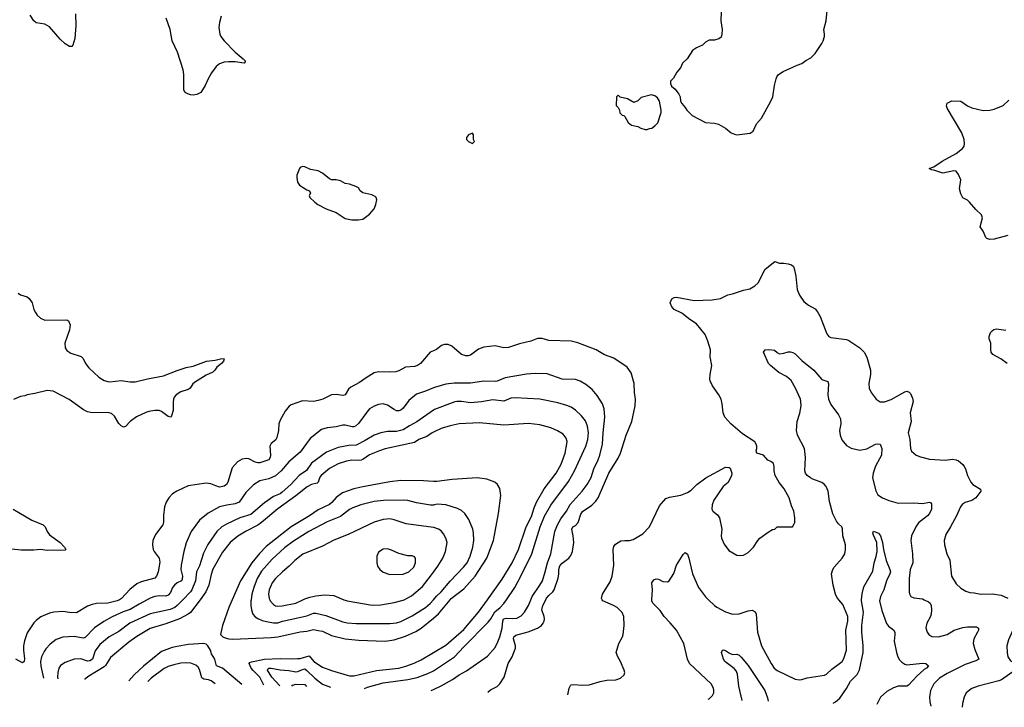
# Model space of a CAD drawing. Header units: inches. Extents: x 1843162 to 1959474, y 907081 to 1016326.
# Tile 13 of 256: x 1876304 to 1885099, y 909040 to 915179. Entities that reach past the tile are written whole.
import ezdxf

# ---------------------------------------------------------------- set-up
doc = ezdxf.new("R2010")
doc.units = ezdxf.units.IN
doc.header["$MEASUREMENT"] = 0
for name, color, linetype in [('B8970', 7, 'Continuous'), ('B8971', 7, 'Continuous'), ('B8980', 7, 'Continuous'), ('B8981', 7, 'Continuous')]:
    doc.layers.add(name, color=color, linetype=linetype)

msp = doc.modelspace()

# ---------------------------------------------------------------- linework, layer by layer
at = {"layer": 'B8970', "color": 5}
for points, elevation in [([(1877194.2, 910000), (1877174.4, 909990), (1877090, 909970.6), (1876990, 909966.2), (1876950, 909958.7), (1876910, 909942.2), (1876810, 909882.2), (1876750, 909885.1), (1876690, 909894.7), (1876610, 909889.7), (1876570, 909880.4), (1876492.7, 909847.3), (1876450, 909815.6), (1876430, 909794), (1876370, 909703.7), (1876346.9, 909633.1), (1876338.3, 909590), (1876337.7, 909550), (1876347.8, 909472.2), (1876344.9, 909450), (1876330, 909436), (1876270, 909468.5)], 720), ([(1877442.7, 910000), (1877370, 909961.7), (1877290, 909913.1), (1877227.9, 909892.1), (1877130, 909847.2), (1877054.4, 909805.6), (1876972.6, 909750), (1876890, 909663.1), (1876870, 909655.8), (1876790, 909672.8), (1876690, 909666), (1876630, 909644), (1876575.8, 909604.2), (1876537.5, 909562.5), (1876521.7, 909538.3), (1876499.2, 909490), (1876490.9, 909449.1), (1876492.4, 909407.6), (1876517.5, 909299.2)], 740), ([(1877761.4, 910000), (1877710, 909947.6), (1877688.8, 909931.2), (1877647.3, 909912.7), (1877470, 909875.8), (1877288, 909790), (1877190, 909717.7), (1877102.3, 909670), (1877020.1, 909599.9), (1876976.8, 909543.2), (1876953.7, 909470), (1876930, 909453.8), (1876910, 909452.8), (1876850, 909473.3), (1876790.2, 909469.8), (1876710, 909439.8), (1876670, 909412.6), (1876654.7, 909390), (1876645, 909350), (1876642.5, 909310), (1876645, 909295.2)], 760), ([(1877915.4, 910000), (1877830, 909885.8), (1877810, 909869.9), (1877730.5, 909829.5), (1877610, 909784.9), (1877470, 909743.4), (1877350, 909671.2), (1877278.5, 909621.5), (1877115.8, 909484.2), (1877070, 909413.8), (1877057.9, 909402.1), (1876921.5, 909318.5), (1876886.5, 909290), (1876884.8, 909287.6)], 780), ([(1878202.9, 910000), (1878173, 909930), (1878116, 909770), (1878099.1, 909690), (1878118.8, 909670), (1878139.9, 909659.9), (1878171.6, 909651.6), (1878208.6, 909648.6), (1878550, 909662.3), (1878610, 909669.6), (1878810, 909712.7), (1878870, 909719.4), (1878930, 909735.1), (1878970, 909724.3), (1879010, 909719.8), (1879090, 909680.2), (1879210, 909652.6), (1879330, 909639), (1879570, 909629.5), (1879650, 909642.4), (1879750, 909674.6), (1879842.5, 909717.5), (1879890, 909745.2), (1880000, 909836.1)], 820), ([(1878370.6, 910000), (1878369.4, 909990), (1878370.2, 909950.2), (1878374, 909910), (1878385.8, 909870), (1878406.6, 909846.6), (1878431.6, 909831.6), (1878470, 909815.2), (1878510, 909804.7), (1878570, 909793.4), (1878610, 909794.4), (1878652.3, 909810), (1878790, 909838), (1878870, 909857.3), (1878930, 909881.1), (1878950, 909881.7), (1879038.2, 909858.2), (1879190, 909801.8), (1879230, 909794.3), (1879310, 909789.4), (1879610, 909789.2), (1879670, 909794), (1879710, 909806), (1879810, 909856.6), (1879930, 909930.2), (1879970, 909965.8), (1880000, 909999.7)], 840), ([(1878538, 910000), (1878542.4, 909990), (1878570, 909956.9), (1878590, 909946.4), (1878610, 909942.5), (1878650, 909946.1), (1878770, 909970.9), (1878832.4, 910000)], 860), ([(1879198.1, 910000), (1879210, 909994.9), (1879230.2, 909990.2), (1879453, 909953), (1879530, 909955.2), (1879650, 909975.2), (1879730, 909995), (1879739.1, 910000)], 860), ([(1878287.5, 909243.3), (1878115.5, 909390), (1878062.7, 909410), (1878046.8, 909470), (1878017.2, 909517.2), (1878008.7, 909550), (1877984.4, 909590), (1877970, 909603.5), (1877950, 909610.8), (1877810, 909599.1), (1877710, 909582), (1877666.9, 909573.1), (1877570, 909538.1), (1877410, 909405.8), (1877326.5, 909330), (1877279.3, 909275.2)], 820), ([(1878486.3, 909237), (1878449.1, 909310), (1878388.3, 909368.3), (1878371.9, 909390), (1878354.4, 909430), (1878360.9, 909439.1), (1878373.3, 909446.7), (1878490, 909470.5), (1878630, 909476.9), (1878730, 909472), (1878785.9, 909474.1), (1878810, 909476.6), (1878890, 909498.4), (1878931.9, 909450), (1879010, 909397.2), (1879090, 909367), (1879230, 909325.6), (1879250, 909321), (1879290, 909320.9), (1879490, 909369.5), (1879690, 909388.8), (1879752.9, 909407.1), (1879826.7, 909433.3), (1879890, 909462.4), (1880000, 909528.9)], 780), ([(1878051.1, 909250.8), (1878015, 909275), (1877990, 909285.5), (1877950, 909291.5), (1877930, 909303.5), (1877910, 909376.2), (1877897.2, 909397.2), (1877876.3, 909416.3), (1877833.2, 909433.2), (1877790, 909438.3), (1877744.7, 909435.3), (1877679.6, 909420.4), (1877630, 909403.5), (1877594.6, 909385.4), (1877479.6, 909300.4), (1877448.6, 909269.8)], 840), ([(1878628.7, 909232.5), (1878555.9, 909310), (1878516.8, 909370), (1878520.2, 909379.8), (1878530.8, 909389.2), (1878551.3, 909388.7), (1878630, 909373.9), (1878708, 909368), (1878770, 909357.7), (1878790, 909360.6), (1878830, 909378.1), (1878850, 909382), (1878870, 909369.4), (1878939.5, 909299.5), (1879010, 909246.3), (1879080.7, 909218.2)], 760), ([(1879384.8, 909208.6), (1879410, 909218.3), (1879550, 909257.9), (1879770, 909286.8), (1879853.3, 909306.7), (1879950, 909341.8), (1880000, 909366.2)], 760), ([(1878735.4, 909229.2), (1878735.1, 909230), (1878741.3, 909238.7), (1878774.2, 909245.8), (1878850, 909243), (1878864.9, 909225.1)], 740), ([(1879980.5, 909189.8), (1880000, 909199)], 740)]:
    msp.add_lwpolyline(points, dxfattribs=dict(at, elevation=elevation))
at = {"layer": 'B8971', "color": 5}
for points, elevation in [([(1876804, 915230), (1876805.9, 915125.8), (1876795.3, 915010), (1876779.1, 914950), (1876770, 914939.3), (1876750, 914938), (1876710, 914962.9), (1876664.1, 915004.1), (1876570, 915116.2), (1876530, 915139.6), (1876450, 915149.4), (1876430, 915169.2), (1876398.8, 915218.8)], 680), ([(1878103.1, 915210), (1878087.7, 915152.3), (1878082.6, 915110), (1878092, 915050), (1878100.3, 915030), (1878130.4, 914990), (1878228.6, 914888.6), (1878300.4, 914830), (1878318, 914810), (1878318, 914802), (1878310.4, 914789.6), (1878230, 914802), (1878170, 914802.7), (1878130, 914798.3), (1878090, 914784.2), (1878060.5, 914759.5), (1878016.7, 914703.3), (1877986.5, 914650), (1877960.9, 914590), (1877923.1, 914530), (1877886.8, 914510), (1877854.8, 914505.2), (1877830, 914506.9), (1877790, 914521.8), (1877780.9, 914530), (1877771.7, 914550), (1877770.6, 914689.4), (1877764, 914730), (1877714.2, 914890), (1877665.1, 914990), (1877647.6, 915090), (1877611.8, 915191.8)], 680), ([(1876290, 912738), (1876310, 912723.8), (1876370, 912704.9), (1876390, 912690.4), (1876414.3, 912650), (1876431.7, 912590), (1876444.2, 912564.2), (1876460.7, 912540.7), (1876490, 912513), (1876530, 912495.5), (1876710, 912500.5), (1876730, 912497.3), (1876741, 912490), (1876754, 912454), (1876752.5, 912432.5), (1876748.7, 912410), (1876707.4, 912290), (1876708.9, 912248.9), (1876725.9, 912225.9), (1876761.3, 912201.3), (1876852.3, 912172.3), (1876870, 912153), (1876893.1, 912110), (1876922.6, 912070), (1877010, 911987.6), (1877057.3, 911957.3), (1877090, 911947.2), (1877110, 911946), (1877210, 911957.6), (1877290, 911945.5), (1877334.2, 911945.8), (1877446.9, 911973.1), (1877590, 911999.2), (1877710, 912047.6), (1877790, 912072.6), (1877853.5, 912086.5), (1877973.2, 912130), (1878050, 912137.8), (1878110, 912154), (1878130.6, 912150.6), (1878124.9, 912130), (1878107.7, 912110), (1878063.7, 912076.3), (1878046.8, 912050), (1878028.2, 912031.8), (1877970, 912005.6), (1877874.4, 911945.6), (1877851.9, 911928.1), (1877825.5, 911890), (1877810, 911876.2), (1877742.3, 911857.7), (1877700.7, 911830), (1877684.9, 911810), (1877679.1, 911790), (1877674.9, 911765.1), (1877674.6, 911690), (1877658.9, 911641.1), (1877650, 911629.6), (1877630, 911636.3), (1877570, 911681.7), (1877550, 911689.7), (1877510, 911689.8), (1877458.8, 911681.2), (1877430, 911672.7), (1877346.5, 911633.5), (1877290.5, 911590), (1877250, 911547), (1877230, 911541.6), (1877210, 911553), (1877190, 911574.7), (1877150, 911638), (1877123, 911663), (1877090, 911671.6), (1876950, 911668.2), (1876910, 911676.8), (1876875.4, 911695.4), (1876747, 911787), (1876601.6, 911861.7), (1876550, 911869.3), (1876438.7, 911841.3), (1876370, 911830.4), (1876350, 911821.7), (1876310, 911813.5), (1876250, 911789.1)], 680), ([(1880000, 912222.7), (1879970, 912209.2), (1879883, 912110), (1879858.8, 912090), (1879830, 912082), (1879750, 912078), (1879690, 912044.5), (1879664.1, 912035.9), (1879610, 912031.6), (1879510, 912035.6), (1879470, 912025.1), (1879397.7, 911982.3), (1879340.6, 911939.4), (1879261.4, 911898.6), (1879239.9, 911880.1), (1879210, 911829.3), (1879190, 911822.9), (1879130, 911832.8), (1879090.3, 911829.7), (1879010.7, 911790), (1878970, 911778.5), (1878928.9, 911771.1), (1878830, 911775.4), (1878730, 911741.6), (1878710, 911727), (1878675.3, 911684.7), (1878630, 911602.7), (1878620.3, 911570), (1878616.9, 911510), (1878602.3, 911450), (1878591, 911429), (1878550, 911393.6), (1878539, 911370), (1878544.8, 911290), (1878541, 911270), (1878529.4, 911250.6), (1878450, 911222.5), (1878430, 911222.5), (1878408.5, 911228.5), (1878350, 911258.9), (1878330, 911262), (1878290, 911254.7), (1878248.4, 911230), (1878203.4, 911176.6), (1878162, 911050), (1878150.1, 911029.9), (1878130, 911013.5), (1878090, 911006.2), (1878055.7, 911015.7), (1878010, 911036), (1877970, 911041.7), (1877810, 911016.3), (1877709.2, 910970.8), (1877670, 910944.7), (1877635.3, 910910), (1877611.8, 910870), (1877597, 910830), (1877588.7, 910751.3), (1877588.4, 910691.6), (1877581.6, 910670), (1877517.3, 910582.7), (1877493.4, 910530), (1877490.3, 910490), (1877497, 910450), (1877506.7, 910430), (1877550, 910370.6), (1877554.8, 910334.8), (1877541.3, 910250), (1877526.3, 910210), (1877510, 910192.6), (1877390, 910158.9), (1877350, 910141.4), (1877287.2, 910092.8), (1877214, 910010), (1877194.2, 910000)], 720), ([(1880000, 911892.1), (1879930, 911861.5), (1879850, 911834.3), (1879781.4, 911778.6), (1879730.3, 911710), (1879710, 911694), (1879690, 911686), (1879670, 911687.6), (1879650, 911697.2), (1879590, 911735.8), (1879570, 911743.8), (1879550, 911747.8), (1879510, 911742.8), (1879470, 911729.8), (1879430, 911704), (1879404.2, 911675.8), (1879330, 911573.7), (1879304.9, 911550), (1879290, 911544.2), (1879274.8, 911545.2), (1879210, 911559.8), (1879190, 911558), (1879130, 911543.1), (1879050, 911533.7), (1879001.3, 911518.7), (1878899.1, 911440.9), (1878810, 911318.3), (1878709, 911231), (1878639.3, 911150), (1878590, 911106.8), (1878530, 911080.5), (1878450, 911060.7), (1878393.3, 911026.7), (1878322.6, 910957.4), (1878263.6, 910870), (1878230, 910855.9), (1878154.5, 910845.5), (1878090, 910828.6), (1877988.3, 910771.7), (1877910, 910709.6), (1877835.3, 910610), (1877791.8, 910508.2), (1877770.2, 910430), (1877745.4, 910310), (1877744.8, 910270), (1877757.7, 910210), (1877756.7, 910183.3), (1877748.5, 910170), (1877710, 910149.8), (1877685.5, 910130), (1877670.1, 910109.9), (1877650, 910066), (1877630, 910041.2), (1877610, 910032.7), (1877554.3, 910034.3), (1877512.2, 910027.8), (1877470, 910014.4), (1877442.7, 910000)], 740), ([(1880000, 911692.1), (1879852.9, 911587.1), (1879786.4, 911553.6), (1879730, 911517.7), (1879670, 911502), (1879590, 911501.6), (1879528.6, 911491.4), (1879470, 911468.8), (1879390, 911421.1), (1879310, 911381.5), (1879244, 911376), (1879150, 911358.2), (1879043.8, 911316.2), (1878910, 911220.3), (1878866.5, 911153.5), (1878799.2, 911110), (1878725.4, 911030), (1878650, 910960.2), (1878630, 910946.9), (1878570, 910921.5), (1878490, 910865.2), (1878370, 910759.8), (1878270, 910731.4), (1878150, 910674.6), (1878110, 910649.8), (1878064.3, 910610), (1877985.9, 910494.1), (1877944.9, 910415.1), (1877910, 910302.9), (1877882.2, 910250), (1877874.8, 910170), (1877842, 910090), (1877830, 910069.8), (1877761.4, 910000)], 760), ([(1880000, 911495.7), (1879990, 911490.7), (1879941.4, 911458.6), (1879870, 911429.8), (1879830, 911402.5), (1879570, 911346.4), (1879518.4, 911330), (1879430, 911292.6), (1879370, 911251.2), (1879354.6, 911245.4), (1879330, 911242.4), (1879270, 911245.6), (1879222.8, 911237.2), (1879150, 911214.5), (1879070, 911172.9), (1878996.5, 911110), (1878986.2, 911093.8), (1878970.5, 911049.5), (1878960, 911040), (1878910, 911027.7), (1878870.9, 911009.1), (1878771.7, 910928.3), (1878609.1, 910810.9), (1878465.5, 910690), (1878430, 910666.2), (1878326.4, 910613.6), (1878253, 910567), (1878184.2, 910510), (1878115.6, 910424.4), (1878030, 910272.8), (1878014.1, 910225.9), (1877993.3, 910130), (1877967.7, 910070), (1877915.4, 910000)], 780), ([(1880000, 911056.8), (1879910, 911063.1), (1879710, 911063.8), (1879610, 911051.6), (1879368.9, 911008.9), (1879290, 910990.5), (1879186.8, 910953.3), (1879130, 910912.4), (1879092.3, 910867.7), (1879070, 910850.5), (1878970, 910804.1), (1878894.2, 910750), (1878730.2, 910650), (1878506, 910474), (1878445.7, 910414.3), (1878378.3, 910330), (1878275.5, 910170), (1878202.9, 910000)], 820), ([(1880000, 910845.9), (1879974.4, 910845.6), (1879850, 910866.2), (1879770, 910885.5), (1879730, 910888.9), (1879553.1, 910886.9), (1879470, 910877.3), (1879350, 910846.6), (1879278.8, 910821.2), (1879250, 910807.2), (1879170, 910743.5), (1879050, 910694.4), (1878886, 910610), (1878750, 910522), (1878670, 910462.3), (1878559, 910361), (1878464.2, 910255.8), (1878426.1, 910190), (1878394.1, 910110), (1878376.6, 910050), (1878370.6, 910000)], 840), ([(1876245.3, 910810), (1876411.4, 910711.4), (1876514, 910670), (1876533, 910650), (1876548.2, 910610), (1876570, 910579.3), (1876666.7, 910510), (1876705.5, 910470), (1876717.3, 910450), (1876710, 910442.7), (1876670, 910438.7), (1876610, 910442.6), (1876550, 910438.5), (1876490, 910448), (1876430, 910443), (1876317.3, 910442.7), (1876090, 910467.6)], 680), ([(1880000, 910644.3), (1879756.9, 910676.9), (1879650, 910713.6), (1879610, 910721.1), (1879550, 910717.1), (1879470, 910693.6), (1879237.4, 910582.6), (1879110, 910530.8), (1879010, 910479.8), (1878834.3, 910405.7), (1878761.5, 910350), (1878710, 910299.2), (1878650.3, 910250), (1878587.7, 910190), (1878558.5, 910150), (1878531.4, 910090), (1878525.2, 910050), (1878533.6, 910010), (1878538, 910000)], 860), ([(1879739.1, 910000), (1879803.9, 910036.1), (1879900.8, 910119.2), (1879974.6, 910210), (1880000, 910245.6)], 860), ([(1878832.4, 910000), (1878850, 910008.2), (1878896.1, 910023.9), (1878950, 910035.9), (1879030, 910044.2), (1879110, 910037.8), (1879198.1, 910000)], 860)]:
    msp.add_lwpolyline(points, dxfattribs=dict(at, elevation=elevation))
for points, elevation in [([(1878830, 913866.6), (1878810, 913859.3), (1878802, 913850), (1878780.5, 913790), (1878779.1, 913770), (1878786.9, 913726.9), (1878802.9, 913702.9), (1878870, 913658.8), (1878894, 913650), (1878902, 913630), (1878891.3, 913610), (1878896, 913590), (1878941, 913550), (1878968.7, 913528.7), (1879041, 913490), (1879130, 913457.1), (1879210, 913402.4), (1879270, 913392.7), (1879330, 913392.7), (1879370, 913399.3), (1879430, 913442), (1879470, 913491), (1879485.1, 913530), (1879493.2, 913570), (1879489.2, 913590), (1879479.6, 913599.6), (1879450, 913615.1), (1879370, 913634), (1879346, 913650), (1879330, 913678), (1879308, 913690), (1879250, 913709), (1879210, 913715.3), (1879170, 913739), (1879130, 913749), (1879088, 913750), (1879070, 913759), (1879009.6, 913809.6), (1878970, 913829.5), (1878902.4, 913842.4), (1878850, 913864.5)], 720), ([(1879590, 910454.5), (1879550, 910451.8), (1879510, 910424), (1879494, 910390), (1879494, 910330), (1879501.1, 910301.1), (1879521, 910270), (1879550, 910247.3), (1879610, 910224.9), (1879730, 910228.2), (1879779, 910250), (1879826, 910290), (1879839.5, 910330), (1879840.9, 910350), (1879839.3, 910370), (1879830, 910384), (1879810, 910392.7), (1879770, 910393.2), (1879690, 910412.7), (1879623.9, 910443.9)], 880)]:
    msp.add_lwpolyline(points, close=True, dxfattribs=dict(at, elevation=elevation))
at = {"layer": 'B8980', "color": 5}
msp.add_line((1880000, 909999.7, 840), (1880000.2, 910000, 840), dxfattribs=at)
for points, elevation in [([(1880000, 909836.1), (1880045.9, 909874.1), (1880150.1, 910000)], 820), ([(1880000, 909528.9), (1880110, 909595.4), (1880270, 909733.2), (1880403.7, 909890), (1880482.4, 910000)], 780), ([(1880000, 909366.2), (1880010, 909371.1), (1880187.8, 909490), (1880270, 909580.7), (1880490, 909801.2), (1880511.2, 909828.8), (1880548, 909892.1), (1880596.4, 909930), (1880630, 909966.5), (1880652.5, 910000)], 760), ([(1880000, 909199), (1880070, 909231.9), (1880171.1, 909288.9), (1880230, 909329.1), (1880294.7, 909365.3), (1880483.5, 909496.5), (1880550, 909574), (1880575.9, 909624.1), (1880593.4, 909670), (1880613.4, 909746.6), (1880619.6, 909810), (1880626.5, 909830), (1880650, 909835.9), (1880710, 909831.4), (1880743.8, 909836.2), (1880782.1, 909857.9), (1880812.1, 909887.9), (1880849.9, 909950.1), (1880869.6, 910000)], 740), ([(1880486.1, 909173.8), (1880510, 909196), (1880570, 909225.3), (1880591.6, 909248.4), (1880632.3, 909310), (1880666.8, 909430), (1880703.2, 909490), (1880732.6, 909567.4), (1880734.2, 909590), (1880715.9, 909650), (1880719.3, 909670), (1880734.9, 909685.1), (1880845.4, 909714.6), (1880930, 909745.3), (1880964.7, 909770), (1880980.5, 909790), (1880989.7, 909810), (1880992, 909830), (1880989.8, 909850), (1880966.8, 909910), (1880976.4, 909950), (1881002.8, 910000)], 720), ([(1881199.3, 909151.3), (1881213.3, 909210), (1881224.6, 909235.4), (1881230, 909240.5), (1881250, 909243.1), (1881330, 909236.4), (1881390, 909239.3), (1881490, 909270.6), (1881550, 909282.8), (1881630, 909284.9), (1881670, 909298.8), (1881704, 909330), (1881709, 909350), (1881704, 909370), (1881669.5, 909449.5), (1881646, 909490), (1881632.7, 909530), (1881655.1, 909610), (1881689.5, 909670), (1881695.6, 909690), (1881702.9, 909770), (1881700.7, 909850), (1881685.8, 909885.8), (1881641.2, 909930), (1881609, 909950), (1881513.2, 909990), (1881506.9, 910000)], 680), ([(1882454.8, 909111.6), (1882463.3, 909116.7), (1882493.4, 909146.6), (1882503.7, 909170), (1882506, 909190), (1882500.9, 909210), (1882480.9, 909250), (1882288.2, 909430), (1882269.7, 909470), (1882236.4, 909610), (1882170, 909729.7), (1882115, 909795), (1882059.5, 909850), (1882024.2, 909904.2), (1881959.7, 909970), (1881949.6, 909990), (1881950.3, 910000)], 660), ([(1882458.2, 910000), (1882510.5, 909950), (1882530, 909934.4), (1882610, 909892.7), (1882672.3, 909872.3), (1882730, 909873.4), (1882810, 909900.8), (1882846.7, 909906.7), (1882873.6, 909893.6), (1882884.2, 909870), (1882895.6, 909710), (1882930.4, 909590), (1883015.8, 909430), (1883044.9, 909390), (1883070, 909368.7), (1883230, 909292.4), (1883270, 909286.4), (1883290, 909288.4), (1883337.1, 909302.9), (1883492, 909328), (1883510, 909337), (1883559.1, 909380.9), (1883627.6, 909430), (1883649.8, 909450.2), (1883665.6, 909474.4), (1883688.5, 909550), (1883685, 909730), (1883701.2, 909810), (1883702.8, 909850), (1883656.8, 909956.8), (1883622.3, 910000)], 660), ([(1883571.2, 909076.3), (1883591.9, 909088.1), (1883630, 909121.6), (1883690, 909208.9), (1883725.5, 909274.5), (1883786.3, 909333.7), (1883804.6, 909375.4), (1883839.6, 909530), (1883838, 909590), (1883825.3, 909710), (1883827, 909770), (1883841.9, 909890), (1883824.3, 909990), (1883825, 910000)], 640), ([(1883986.2, 910000), (1883984.2, 909990), (1884004.3, 909904.3), (1884048.1, 909788.1), (1884064.8, 909764.8), (1884110, 909730.5), (1884120.3, 909710), (1884122.6, 909690), (1884114.3, 909630), (1884135.6, 909530), (1884149, 909490), (1884164.1, 909464.1), (1884183.7, 909443.7), (1884210, 909426), (1884230, 909419.6), (1884370, 909434), (1884398, 909430), (1884420.7, 909410), (1884403, 909390), (1884382.3, 909377.7), (1884320.3, 909319.7), (1884242.7, 909237.2), (1884230, 909229.7), (1884151.1, 909228.9), (1884110, 909214.6), (1884050, 909182), (1883992.3, 909130), (1883959.9, 909064)], 640), ([(1884384.6, 910000), (1884421.7, 909981.7), (1884436, 909970), (1884447.3, 909950), (1884450.4, 909910), (1884446.7, 909870), (1884440.4, 909850), (1884407.2, 909790), (1884398.4, 909750), (1884410.4, 909710.4), (1884424.9, 909690), (1884452.3, 909672.3), (1884510, 909670.3), (1884590, 909689.1), (1884652.8, 909727.2), (1884730, 909751.9), (1884770, 909757.8), (1884850, 909758.4), (1884867.7, 909747.7), (1884868.2, 909730), (1884860.3, 909710), (1884827.6, 909650), (1884820.9, 909610), (1884835.3, 909555.3), (1884870.3, 909469.7), (1884845.7, 909454.3), (1884750, 909422.2), (1884590, 909341.1), (1884520.8, 909299.2), (1884470.2, 909250), (1884440.8, 909190), (1884431.1, 909130), (1884433.8, 909090), (1884443.2, 909048.8)], 660), ([(1885191.7, 910000), (1885209.1, 909989.1), (1885227.8, 909967.8), (1885240.9, 909920.9), (1885241.7, 909870), (1885216.1, 909803.9), (1885175.5, 909730), (1885138, 909642), (1885123, 909590), (1885123.8, 909530), (1885130.4, 909490), (1885155.4, 909455.4), (1885197.3, 909430), (1885220.7, 909410), (1885216.3, 909390), (1885194.9, 909370), (1885074.7, 909285.3), (1885050, 909274.7), (1884866, 909230), (1884810, 909207), (1884759.1, 909170), (1884740.5, 909130), (1884726.6, 909073.4), (1884723.8, 909039.9)], 680), ([(1882758.7, 909102), (1882729.1, 909230), (1882715.4, 909335.4), (1882704.5, 909364.5), (1882687.1, 909387.1), (1882603.6, 909450), (1882589.6, 909470), (1882573.2, 909530), (1882582, 909550), (1882590, 909554), (1882610, 909547.3), (1882643.7, 909523.7), (1882670, 909512.7), (1882710, 909513), (1882730, 909505.5), (1882750, 909486.4), (1882810, 909414.3), (1882959.6, 909190), (1882983.7, 909123.7), (1882990, 909094.7)], 640)]:
    msp.add_lwpolyline(points, dxfattribs=dict(at, elevation=elevation))
at = {"layer": 'B8981', "color": 5}
for points, elevation in [([(1882570.7, 915250), (1882567.3, 915170), (1882579.1, 915090), (1882577.1, 915050), (1882570, 915022), (1882550, 915008.7), (1882510, 914995.3), (1882463.6, 914996.4), (1882430, 914978), (1882402, 914950), (1882350, 914928.7), (1882315.3, 914904.7), (1882266, 914830), (1882226, 914790), (1882206, 914750), (1882174.8, 914710), (1882143.5, 914656.5), (1882118, 914630), (1882118, 914610), (1882126.4, 914586.4), (1882158, 914558), (1882193.2, 914513.2), (1882202.8, 914490), (1882206.8, 914450), (1882218.8, 914430), (1882250, 914396), (1882264, 914370), (1882310, 914324.4), (1882430, 914260.5), (1882510, 914255.5), (1882545.2, 914245.2), (1882610, 914210.8), (1882658, 914170), (1882690, 914156), (1882711, 914151), (1882830, 914166), (1882856, 914184), (1882886, 914250), (1882930, 914298.8), (1883015.1, 914450), (1883032.7, 914490), (1883047, 914590), (1883060.7, 914650), (1883067, 914670), (1883080.9, 914690), (1883123.3, 914716.7), (1883250, 914774), (1883290, 914787.3), (1883325.4, 914814.6), (1883370, 914839.1), (1883410, 914876.3), (1883470, 914967.3), (1883481.6, 914990), (1883492, 915030), (1883494.5, 915050), (1883487, 915090), (1883507.3, 915170), (1883521.2, 915290)], 720), ([(1885130, 913252.8), (1885010, 913218.4), (1884970, 913215.9), (1884944.6, 913224.6), (1884934.2, 913234.2), (1884909.6, 913290), (1884885.1, 913330), (1884904.5, 913410), (1884895.9, 913435.9), (1884845.3, 913485.3), (1884789.3, 913550), (1884770, 913566.6), (1884730, 913589.5), (1884710, 913625.2), (1884700.5, 913670), (1884709.5, 913750), (1884690, 913798), (1884670, 913826), (1884648.7, 913828.7), (1884550, 913809), (1884470, 913835.3), (1884450, 913838), (1884428, 913850), (1884470, 913864.7), (1884543.3, 913916.7), (1884670, 913983), (1884725.2, 914030), (1884740.9, 914050), (1884744.5, 914070), (1884739.6, 914110), (1884720.5, 914170), (1884589.3, 914390), (1884582.7, 914410), (1884590, 914434.8), (1884630, 914454.4), (1884710, 914452.2), (1884769.1, 914409.1), (1884810, 914390.4), (1884910, 914366.7), (1884970.6, 914370.6), (1885010, 914380.5), (1885090, 914413), (1885140.1, 914459.9)], 680), ([(1881506.9, 910000), (1881500.7, 910010), (1881511.3, 910050), (1881578.7, 910161.3), (1881596.4, 910210), (1881610.7, 910309.3), (1881604.4, 910450), (1881610, 910475.5), (1881625, 910495), (1881674.6, 910525.4), (1881710, 910530.3), (1881751.3, 910528.7), (1881782.7, 910537.3), (1881870, 910587.3), (1881929.6, 910650.4), (1882020.4, 910839.6), (1882076.6, 910903.4), (1882110, 910917.4), (1882210, 910933.4), (1882270, 910957.6), (1882301.1, 910978.9), (1882351.4, 911028.6), (1882432.7, 911087.3), (1882610, 911184.7), (1882642, 911182), (1882650, 911174), (1882666, 911130), (1882662.8, 911110), (1882632.8, 911047.2), (1882586.8, 911010), (1882506, 910890), (1882490, 910846), (1882486.8, 910810), (1882496, 910790), (1882537.1, 910757.1), (1882556.3, 910730), (1882577.3, 910630), (1882570.6, 910570), (1882573, 910550), (1882596.3, 910496.3), (1882639.8, 910439.8), (1882710, 910398.8), (1882734.4, 910394.4), (1882770, 910397.3), (1882810, 910420.7), (1882859.3, 910470), (1882898, 910530), (1882916, 910550), (1882990, 910604), (1883030, 910626), (1883048.9, 910631.1), (1883070, 910652), (1883208, 910652), (1883223.1, 910676.9), (1883228.9, 910691.1), (1883229.2, 910730), (1883218, 910790), (1883198, 910838), (1883178.9, 910910), (1883133.3, 910990), (1883087.2, 911047.2), (1883053.6, 911110), (1883044.5, 911150), (1883044.5, 911190), (1883036.2, 911216.2), (1883014.8, 911234.8), (1882986.3, 911246.3), (1882948, 911290), (1882888, 911310), (1882882, 911330), (1882889.3, 911350.7), (1882889.4, 911370), (1882883.7, 911390), (1882870, 911409.2), (1882760.1, 911480.1), (1882657.2, 911570), (1882603.7, 911630), (1882589.4, 911670), (1882579.5, 911750), (1882569.5, 911789.5), (1882550, 911829), (1882492.3, 911910), (1882473.1, 911953.1), (1882469.6, 911970), (1882473.3, 912010), (1882486.9, 912090), (1882472.1, 912170), (1882474.5, 912230), (1882452.3, 912310), (1882427.3, 912367.3), (1882350, 912463.6), (1882290, 912502), (1882218.2, 912558.2), (1882151.2, 912591.2), (1882130, 912615.1), (1882113.3, 912650), (1882130, 912688), (1882150, 912699.5), (1882170, 912701.3), (1882330, 912672.8), (1882490, 912676.5), (1882564, 912690), (1882630, 912723), (1882670, 912730.5), (1882770, 912763), (1882824.8, 912775.2), (1882870, 912802), (1882899.3, 912830), (1882962.4, 912950), (1883050, 913019.3), (1883090, 913004.6), (1883130, 913005.7), (1883170, 912999.5), (1883198.8, 912990), (1883215.6, 912975.6), (1883226, 912946), (1883236, 912890), (1883250.3, 912770), (1883270, 912718.8), (1883310, 912662.8), (1883350, 912630.8), (1883410, 912597.3), (1883431.8, 912571.8), (1883454.4, 912530), (1883514.4, 912374.4), (1883530.5, 912350.5), (1883550, 912342), (1883690, 912323.7), (1883710, 912315.3), (1883810, 912248), (1883848, 912210), (1883870, 912164.7), (1883903.8, 912050), (1883904.9, 912010), (1883890.6, 911930), (1883893.4, 911890), (1883910, 911851), (1883954, 911790), (1883990, 911768.2), (1884030, 911766.4), (1884090, 911786.7), (1884210, 911857.1), (1884230, 911862), (1884250, 911854), (1884260.9, 911840.9), (1884280.7, 911800.7), (1884285.3, 911770), (1884259.6, 911670), (1884266.3, 911590), (1884239.6, 911490), (1884256, 911430), (1884260.4, 911350), (1884270, 911327.7), (1884311, 911290), (1884350, 911274.9), (1884430, 911256.4), (1884570, 911247), (1884635.6, 911255.6), (1884670, 911250.4), (1884690, 911240.5), (1884727.8, 911207.8), (1884741.3, 911190), (1884752.2, 911170), (1884770.4, 911110), (1884799.1, 911050), (1884817.3, 911030), (1884887.3, 910987.3), (1884890.7, 910970), (1884844.9, 910910), (1884810, 910887.3), (1884750, 910867.6), (1884723.8, 910850), (1884706.7, 910830), (1884671.8, 910748.2), (1884619.5, 910650), (1884577.1, 910582.9), (1884563.1, 910530), (1884564.9, 910490), (1884584.9, 910410), (1884612.8, 910352.8), (1884626.7, 910210), (1884670, 910140.7), (1884710, 910104.9), (1884756.7, 910076.7), (1884790, 910064.9), (1884830, 910062), (1884890, 910048.5), (1884990, 910051.5), (1885070, 910041.5), (1885130, 910015.6)], 680), ([(1885124.7, 912110), (1885069.6, 912150), (1884997.6, 912190), (1884983, 912210), (1884978.9, 912230), (1884978.9, 912290), (1884965.4, 912330), (1884964, 912350), (1884975.2, 912384.8), (1884990, 912402.4), (1885006.6, 912413.4), (1885030, 912417.4), (1885113.5, 912406.5)], 680), ([(1881002.8, 910000), (1881010, 910013.6), (1881030, 910037.5), (1881067.9, 910070), (1881079.4, 910090), (1881112.7, 910192.7), (1881119.1, 910230), (1881119, 910270), (1881130, 910302.8), (1881150, 910327.6), (1881208.4, 910371.6), (1881225.8, 910394.2), (1881242.4, 910430), (1881254.4, 910510), (1881249, 910571), (1881237.3, 910630), (1881244.4, 910650), (1881270, 910663.8), (1881291.6, 910688.4), (1881315.2, 910764.8), (1881330, 910787.3), (1881414.2, 910845.8), (1881450, 910880.6), (1881470.9, 910909.1), (1881566.5, 911130), (1881650, 911265.5), (1881670, 911307.3), (1881722.6, 911470), (1881771.3, 911590), (1881802.4, 911730), (1881803.6, 911790), (1881795.1, 911850), (1881791.5, 911930), (1881766.2, 912026.2), (1881730, 912076), (1881610, 912156.9), (1881527, 912187), (1881452.1, 912232.1), (1881290, 912295.1), (1881230, 912309.6), (1881030, 912314), (1880970, 912332), (1880930, 912332), (1880871.3, 912310), (1880770, 912286), (1880670, 912251.8), (1880630, 912249.5), (1880550, 912267), (1880450, 912255.1), (1880402, 912238), (1880330, 912182.7), (1880310, 912177.2), (1880290, 912177.2), (1880250, 912189.2), (1880162.9, 912262.9), (1880130, 912279.3), (1880099.8, 912280.2), (1880070.6, 912269.4), (1880025.8, 912234.2), (1880000, 912222.7)], 720), ([(1883622.3, 910000), (1883603.5, 910023.5), (1883591.3, 910050), (1883569.7, 910129.7), (1883555.8, 910230), (1883568, 910270), (1883579.6, 910290), (1883649.6, 910370), (1883673.3, 910410), (1883681.6, 910450), (1883680.7, 910490), (1883657.6, 910570), (1883653, 910633), (1883646.6, 910650), (1883617, 910677), (1883600.9, 910700.9), (1883568.4, 910768.4), (1883538.5, 910878.5), (1883525.7, 910970), (1883508, 911010), (1883490.7, 911030.7), (1883470, 911045.4), (1883390, 911076.4), (1883367.3, 911090), (1883339.6, 911110), (1883322.4, 911130), (1883317.4, 911150), (1883324.1, 911270), (1883314.2, 911350), (1883252.4, 911470), (1883242, 911510), (1883248.4, 911590), (1883272.8, 911667.2), (1883284.8, 911730), (1883283.1, 911770), (1883277.4, 911790), (1883234.8, 911890), (1883196.8, 911956.8), (1883154.5, 911994.5), (1883085.3, 912030), (1883009.8, 912090), (1882993.5, 912110), (1882947.6, 912210), (1882964, 912230), (1882994.6, 912234.6), (1883047.5, 912227.5), (1883070, 912206), (1883090, 912194.8), (1883130, 912200.5), (1883170, 912214.9), (1883190, 912214.9), (1883210, 912208.2), (1883230, 912194.9), (1883290, 912135.3), (1883398, 912050), (1883470, 911966.4), (1883522.8, 911950), (1883528.5, 911928.5), (1883522, 911830), (1883530.2, 911790), (1883550, 911742), (1883619.5, 911650), (1883636.7, 911616.7), (1883639.6, 911570), (1883627.2, 911510), (1883631.9, 911470), (1883648.5, 911428.5), (1883690, 911378), (1883730, 911354.4), (1883810, 911335.6), (1883870, 911347.4), (1883950, 911388.2), (1883970, 911393), (1883990.6, 911390), (1884006.4, 911350), (1884001.1, 911290), (1883950, 911193.2), (1883928.9, 911130), (1883923.1, 911090), (1883951.7, 910971.7), (1883970, 910936.3), (1884010, 910910.4), (1884066.6, 910886.6), (1884150, 910862), (1884290, 910865), (1884370, 910860.2), (1884430, 910872.2), (1884444.4, 910864.4), (1884450, 910856), (1884450.3, 910810), (1884430.4, 910770), (1884412.4, 910750), (1884334.2, 910685.8), (1884310.2, 910650), (1884270.2, 910570), (1884264.7, 910530), (1884279.1, 910410), (1884283.2, 910330), (1884257.7, 910270), (1884249.1, 910190), (1884249, 910069), (1884252.1, 910052.1), (1884264.9, 910030), (1884290, 910017.1), (1884370, 910007.2), (1884384.6, 910000)], 660), ([(1880869.6, 910000), (1880881.4, 910030), (1880951.6, 910130), (1880972.7, 910170), (1880998.2, 910250), (1881017.5, 910330), (1881047.3, 910410), (1881084.8, 910610), (1881107.6, 910670), (1881137.5, 910722.5), (1881187.8, 910790), (1881220.2, 910850), (1881329.8, 910970), (1881374, 911030), (1881407.6, 911092.4), (1881433, 911170), (1881472.8, 911250), (1881487.6, 911290), (1881510.6, 911390), (1881515.2, 911490), (1881530.7, 911630.7), (1881526, 911706), (1881508.9, 911748.9), (1881462.3, 911822.3), (1881417.1, 911877.1), (1881361.6, 911921.6), (1881310, 911952.8), (1881270, 911966.6), (1881150, 911969.8), (1881015.7, 912015.7), (1880910, 912019.4), (1880830, 912013.6), (1880640.1, 911980.1), (1880570, 911950.8), (1880550, 911947.3), (1880450, 911951.6), (1880330, 911933), (1880185.8, 911934.2), (1880110, 911925.3), (1880010, 911896.4), (1880000, 911892.1)], 740), ([(1880652.5, 910000), (1880726.4, 910110), (1880781.2, 910210), (1880879.2, 910410), (1880954, 910650), (1880993, 910747), (1881050, 910843.2), (1881205, 911055), (1881260.7, 911150), (1881361.4, 911370), (1881379.5, 911430), (1881384.2, 911490), (1881376.8, 911550), (1881358.5, 911598.5), (1881323.5, 911643.5), (1881270, 911692.2), (1881230, 911718.7), (1881190, 911734.2), (1881110, 911757.6), (1880950, 911792.2), (1880730, 911803.5), (1880690, 911800.4), (1880630, 911774.2), (1880530, 911784.4), (1880430, 911766.3), (1880330, 911759.3), (1880250.2, 911769.8), (1880210, 911769.8), (1880190, 911766), (1880010, 911699.3), (1880000, 911692.1)], 760), ([(1880482.4, 910000), (1880614.8, 910185.2), (1880703.2, 910330), (1880759.4, 910450), (1880828.3, 910650), (1880876.3, 910743.7), (1880899.9, 910820.1), (1880921.8, 910870), (1880990, 910990.2), (1881097.4, 911130), (1881140.2, 911210), (1881178, 911310), (1881192.2, 911392.2), (1881193, 911413), (1881184.1, 911444.1), (1881157.8, 911477.8), (1881108.8, 911508.8), (1881050, 911535.1), (1880950, 911561.4), (1880850, 911574.8), (1880630, 911558), (1880410, 911579.4), (1880229.8, 911569.8), (1880150, 911553.6), (1880068.4, 911530), (1880000, 911495.7)], 780), ([(1880150.1, 910000), (1880158.4, 910010), (1880270, 910098.9), (1880372.6, 910210), (1880476.8, 910370), (1880536.8, 910530), (1880580.4, 910770), (1880600.5, 910930), (1880592.9, 910992.9), (1880572, 911030), (1880549.6, 911049.6), (1880477.7, 911077.7), (1880389.7, 911089.7), (1880166.8, 911073.2), (1880030, 911054.7), (1880000, 911056.8)], 820), ([(1880000.2, 910000), (1880028.3, 910031.7), (1880070, 910071.1), (1880150, 910167.2), (1880268.5, 910290), (1880300.4, 910330), (1880328.5, 910390), (1880350.9, 910470), (1880359.8, 910530), (1880357.8, 910597.8), (1880351.1, 910630), (1880315.9, 910715.9), (1880279.7, 910770), (1880250, 910798), (1880215.8, 910815.8), (1880110, 910848), (1880032.1, 910852.1), (1880010, 910846), (1880000, 910845.9)], 840), ([(1880000, 910245.6), (1880039.3, 910300.7), (1880082.7, 910370), (1880108.7, 910430), (1880121.1, 910510), (1880111.1, 910550), (1880091.2, 910590), (1880070, 910614.7), (1880046, 910630), (1880003.8, 910643.8), (1880000, 910644.3)], 860), ([(1883825, 910000), (1883828.3, 910051.7), (1883844.9, 910115), (1883923.6, 910256.4), (1883936, 910330), (1883954.6, 910385.4), (1883963, 910430), (1883960.9, 910510), (1883930, 910578), (1883925.6, 910594.4), (1883930, 910611), (1883974.6, 910594.6), (1883994.8, 910570), (1884012.5, 910512.5), (1884020.5, 910450), (1884042.6, 910350), (1884078, 910270), (1884081.3, 910250), (1884077.7, 910230), (1884045.7, 910170), (1884022.7, 910090), (1883991.9, 910028.1), (1883986.2, 910000)], 640), ([(1881950.3, 910000), (1881956.3, 910090), (1881949.6, 910150), (1881962.7, 910170), (1881970, 910178.8), (1881990, 910186.8), (1882010, 910182.8), (1882050, 910162), (1882090, 910160.5), (1882105.2, 910170), (1882146.5, 910233.5), (1882171.6, 910310), (1882230, 910404), (1882250, 910422.8), (1882270, 910406.8), (1882282.3, 910370), (1882313.8, 910230), (1882368.9, 910108.9), (1882430, 910027), (1882458.2, 910000)], 660)]:
    msp.add_lwpolyline(points, dxfattribs=dict(at, elevation=elevation))
at = {"layer": 'B8981', "color": 5, "elevation": 720}
for points in [[(1881948.4, 914508.4), (1881856.9, 914483.1), (1881825.4, 914454.6), (1881790, 914438), (1881732.9, 914472.9), (1881668, 914488), (1881650, 914506), (1881634, 914490), (1881632.7, 914412.7), (1881650, 914394), (1881662, 914370), (1881666.4, 914346.4), (1881686.4, 914326.4), (1881702, 914322), (1881710, 914314), (1881739.8, 914259.8), (1881770, 914238), (1881826.4, 914226.4), (1881851.1, 914211.1), (1881890, 914198), (1881910, 914198), (1881930, 914206), (1881950, 914211.3), (1881978, 914230), (1882003.1, 914256.9), (1882034, 914350), (1882034, 914370), (1882018, 914450), (1882000.4, 914480.4), (1881978, 914498)], [(1880350, 914166), (1880314, 914150), (1880294, 914126), (1880294, 914110), (1880314, 914090), (1880350, 914074), (1880366, 914090), (1880358, 914110), (1880358, 914150)]]:
    msp.add_lwpolyline(points, close=True, dxfattribs=at)

doc.saveas('drawing.dxf')
